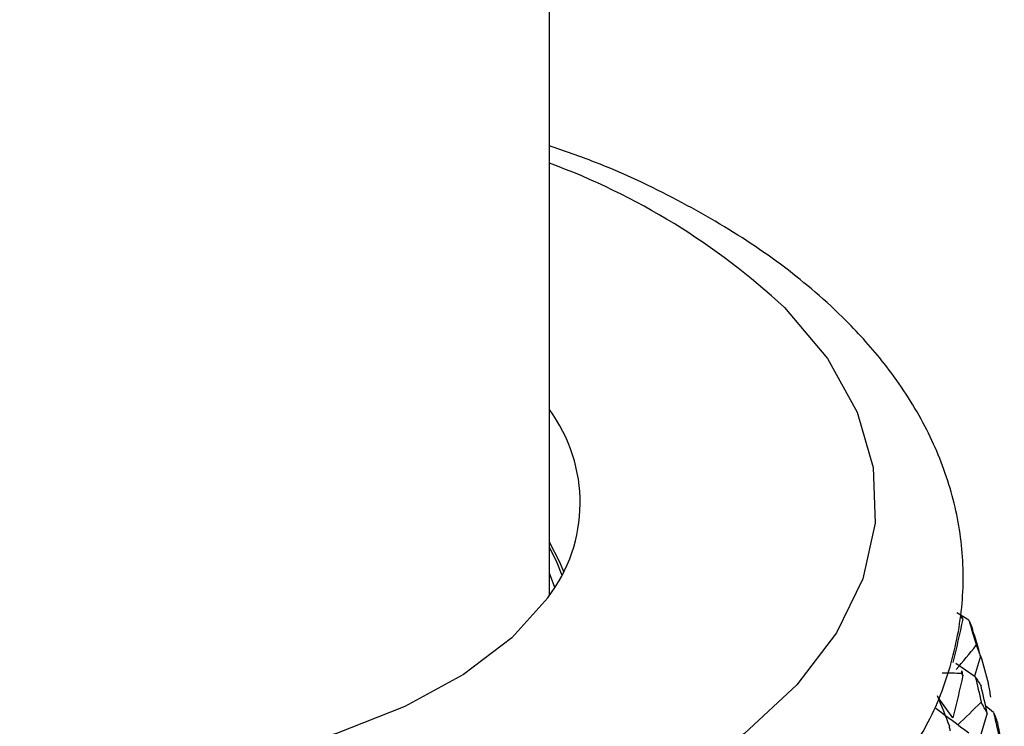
# Paper-space layout '_Trimetric' of a CAD drawing. Header units: millimetres. Extents: x -116 to 87, y -16 to 274.
# Tile 13 of 15: x -1 to 22, y 129 to 145. Entities that reach past the tile are written whole.
import ezdxf

# ---------------------------------------------------------------- set-up
doc = ezdxf.new("R2010")
doc.units = ezdxf.units.MM

psp = doc.layouts.new('_Trimetric')

# ---------------------------------------------------------------- linework, layer by layer
at = {"color": 7, "linetype": 'Continuous', "lineweight": 25}
for p, q in [((11.5, 131.753), (11.5, 205.72)), ((11.623, 131.938), (11.5, 132.271)), ((21.127, 131.19), (20.857, 131.357)), ((21.4, 130.369), (21.261, 129.906)), ((21.279, 129.894), (20.829, 130.197)), ((20.766, 128.948), (20.423, 129.416)), ((21.7, 129.075), (21.517, 129.216)), ((21.554, 129.056), (21.381, 128.494))]:
    psp.add_line(p, q, dxfattribs=at)
at = {"color": 8, "linetype": 'Continuous', "lineweight": 25, "flags": 128}
psp.add_lwpolyline([(16.895, 138.367), (17.885, 137.193), (18.569, 135.962), (18.935, 134.696), (18.978, 133.416), (18.695, 132.144), (18.093, 130.903), (17.181, 129.712), (15.976, 128.592), (14.497, 127.564), (12.769, 126.643), (10.824, 125.847), (8.693, 125.188), (6.413, 124.678), (4.024, 124.326), (1.566, 124.137), (-0.919, 124.115)], dxfattribs=at)
at = {"color": 7, "linetype": 'Continuous', "lineweight": 25, "flags": 128}
for points in [[(11.464, 131.703), (10.635, 130.784), (9.53, 129.946), (8.178, 129.21), (6.615, 128.594), (4.88, 128.117), (3.019, 127.788), (1.079, 127.618), (-0.888, 127.61), (-2.832, 127.765), (-4.703, 128.078), (-6.453, 128.542), (-8.035, 129.144), (-9.409, 129.869), (-10.539, 130.699), (-11.396, 131.611), (-11.958, 132.582), (-12.211, 133.587), (-12.147, 134.599), (-11.769, 135.594), (-11.5, 136.026)], [(11.83, 132.301), (11.739, 132.524), (11.5, 132.983)], [(11.5, 132.859), (11.672, 132.517), (11.788, 132.221)]]:
    psp.add_lwpolyline(points, dxfattribs=at)
at = {"color": 8, "linetype": 'Continuous', "lineweight": 25}
psp.add_arc((5.936, 126.568), 16.103, 47.113, 69.7853, dxfattribs=at)
at = {"color": 7, "linetype": 'Continuous', "lineweight": 25}
for centre, radius, start, end in [((8.618, 133.888), 3.588, 322.4835, 36.5677), ((15.348, 130.623), 5.656, 6.3743, 6.992), ((15.353, 130.636), 5.65, 353.2284, 353.8465)]:
    psp.add_arc(centre, radius, start, end, dxfattribs=at)
for points, knots in [([(11.5, 205.72), (11.496, 206.615), (11.485, 209.222), (11.355, 213.451), (11.063, 218.36), (10.62, 223.137), (10.025, 227.777), (9.274, 232.271), (8.364, 236.61), (7.29, 240.786), (6.046, 244.788), (4.628, 248.6), (3.032, 252.206), (1.261, 255.584), (-0.681, 258.711), (-2.785, 261.566), (-5.034, 264.13), (-7.413, 266.395), (-9.904, 268.355), (-12.491, 270.012), (-15.159, 271.371), (-17.898, 272.437), (-20.696, 273.215), (-23.542, 273.709), (-26.426, 273.924), (-29.344, 273.864), (-32.292, 273.528), (-35.271, 272.917), (-38.283, 272.027), (-41.327, 270.85), (-44.402, 269.381), (-47.499, 267.616), (-50.609, 265.555), (-53.718, 263.205), (-56.809, 260.578), (-59.869, 257.688), (-62.887, 254.553), (-65.853, 251.187), (-68.764, 247.604), (-71.615, 243.817), (-74.404, 239.835), (-77.128, 235.67), (-79.784, 231.33), (-82.369, 226.825), (-84.88, 222.166), (-87.314, 217.363), (-89.667, 212.426), (-91.935, 207.365), (-94.114, 202.192), (-96.201, 196.918), (-98.191, 191.555), (-100.082, 186.113), (-101.868, 180.606), (-103.547, 175.046), (-105.114, 169.444), (-106.568, 163.814), (-107.903, 158.167), (-109.117, 152.516), (-110.208, 146.874), (-111.173, 141.252), (-112.008, 135.664), (-112.712, 130.12), (-113.282, 124.633), (-113.717, 119.214), (-114.012, 113.875), (-114.154, 109.31), (-114.168, 106.552), (-114.173, 105.508)], [0, 0, 0, 0, 0.00838, 0.024417, 0.040501, 0.056647, 0.072863, 0.089152, 0.105519, 0.121962, 0.13847, 0.155019, 0.171549, 0.187978, 0.204207, 0.220124, 0.235635, 0.250686, 0.265274, 0.279438, 0.293253, 0.306808, 0.320202, 0.333536, 0.34688, 0.360331, 0.373983, 0.387924, 0.402225, 0.416936, 0.432077, 0.447626, 0.463524, 0.479684, 0.496012, 0.512422, 0.52884, 0.545221, 0.561545, 0.577803, 0.593994, 0.610121, 0.626189, 0.642204, 0.658171, 0.674096, 0.689986, 0.705844, 0.721677, 0.737487, 0.75328, 0.769058, 0.784827, 0.800588, 0.816345, 0.832101, 0.847859, 0.863621, 0.879391, 0.895172, 0.910968, 0.926782, 0.942618, 0.958481, 0.974376, 0.990306, 1, 1, 1, 1]), ([(19.481, 127.711), (19.719, 128.06), (20.259, 128.851), (20.764, 130.188), (21.032, 131.647), (20.988, 133.091), (20.662, 134.489), (20.068, 135.832), (19.271, 137.026), (18.419, 137.981), (17.418, 138.908), (16.164, 139.855), (14.46, 140.847), (12.897, 141.594), (11.85, 141.955), (11.5, 142.076)], [0, 0, 0, 0, 0.068564, 0.155529, 0.239317, 0.320793, 0.401498, 0.482718, 0.565934, 0.63486, 0.683557, 0.773284, 0.863662, 0.954359, 1, 1, 1, 1])]:
    psp.add_open_spline(points, degree=3, knots=knots, dxfattribs=at)
for points in [[(20.991, 131.214), (20.919, 130.881), (20.843, 130.549), (20.763, 130.217)], [(20.991, 131.214), (20.981, 131.246), (20.971, 131.279), (20.961, 131.312)], [(20.991, 131.214), (20.984, 131.226), (20.976, 131.239), (20.968, 131.251)], [(21.127, 131.19), (21.188, 130.999), (21.246, 130.807), (21.302, 130.615)], [(21.127, 131.19), (21.16, 131.12), (21.19, 131.049), (21.217, 130.977)], [(21.4, 130.369), (21.342, 130.572), (21.281, 130.775), (21.217, 130.977)], [(20.839, 130.057), (20.994, 130.243), (21.148, 130.429), (21.302, 130.615)], [(21.4, 130.369), (21.37, 130.451), (21.337, 130.533), (21.302, 130.615)], [(21.393, 130.392), (21.459, 130.17), (21.522, 129.948), (21.582, 129.725)], [(20.964, 129.969), (20.819, 129.972), (20.671, 129.976), (20.521, 129.979)], [(20.994, 129.93), (20.986, 129.964), (20.979, 129.997), (20.971, 130.03)], [(20.994, 129.93), (20.922, 129.602), (20.846, 129.274), (20.766, 128.948)], [(20.994, 129.93), (20.984, 129.943), (20.974, 129.956), (20.964, 129.969)], [(21.279, 129.894), (21.326, 129.7), (21.37, 129.505), (21.413, 129.309)], [(21.279, 129.894), (21.326, 129.821), (21.37, 129.748), (21.412, 129.674)], [(21.554, 129.056), (21.509, 129.262), (21.462, 129.469), (21.412, 129.674)], [(21.634, 129.427), (21.62, 129.527), (21.603, 129.627), (21.582, 129.725)], [(20.403, 129.465), (20.5, 129.23), (20.594, 128.994), (20.686, 128.757)], [(20.87, 128.782), (21.051, 128.958), (21.232, 129.134), (21.413, 129.309)], [(21.554, 129.056), (21.509, 129.141), (21.462, 129.225), (21.413, 129.309)], [(21.132, 128.597), (20.879, 128.787), (20.625, 128.976), (20.369, 129.163)], [(21.7, 129.075), (21.752, 128.849), (21.8, 128.624), (21.845, 128.398)], [(21.7, 129.075), (21.736, 128.986), (21.768, 128.896), (21.797, 128.805)], [(20.702, 128.656), (20.696, 128.69), (20.691, 128.723), (20.686, 128.757)], [(21.944, 128.095), (21.898, 128.333), (21.849, 128.569), (21.797, 128.805)]]:
    psp.add_open_spline(points, degree=3, dxfattribs=at)

doc.saveas('drawing.dxf')
